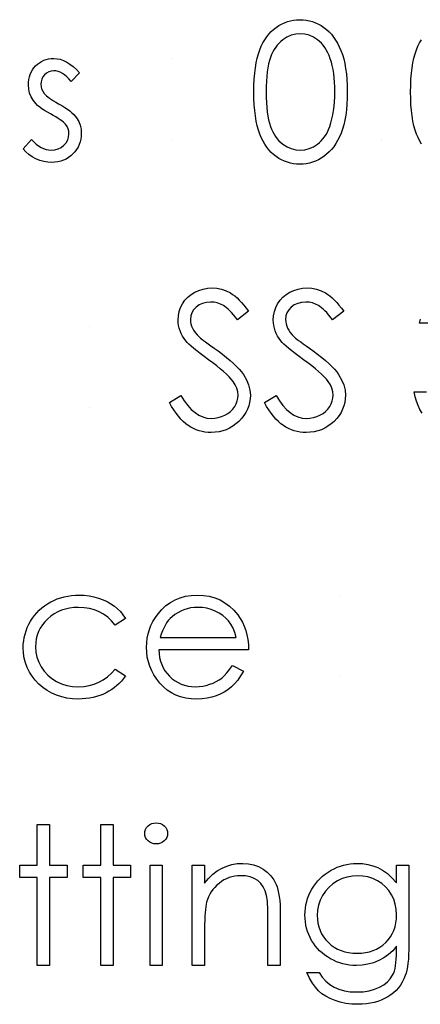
# Model space of a CAD drawing. Header units: inches. Extents: x -57.7 to -21.7, y -3.8 to 19.3.
# Tile 52 of 70: x -37.624 to -37.222, y 13.784 to 14.772. Entities that reach past the tile are written whole.
import ezdxf

# ---------------------------------------------------------------- set-up
doc = ezdxf.new("R2010")
doc.units = ezdxf.units.IN
doc.header["$LTSCALE"] = 0.5
doc.header["$MEASUREMENT"] = 0
doc.layers.add('APP-M-D', color=42, linetype='Continuous')

msp = doc.modelspace()

# ---------------------------------------------------------------- linework, layer by layer
at = {"layer": 'APP-M-D', "linetype": 'Continuous'}
for p, q in [((-37.47093, 14.73267), (-37.47093, 14.73267)), ((-37.47093, 14.65141), (-37.47093, 14.65141)), ((-37.26071, 14.65141), (-37.26071, 14.65141)), ((-37.55396, 14.46364), (-37.55396, 14.46364)), ((-37.55396, 14.38238), (-37.55396, 14.38238)), ((-37.3031, 14.19461), (-37.3031, 14.19461)), ((-37.3031, 14.11335), (-37.3031, 14.11335))]:
    msp.add_line(p, q, dxfattribs=at)
for points in [[(-37.38878, 14.69905), (-37.3887, 14.70568), (-37.38843, 14.71191), (-37.38796, 14.71779), (-37.38732, 14.72326), (-37.38652, 14.72834), (-37.3855, 14.73303), (-37.38431, 14.73734), (-37.38296, 14.74126), (-37.38144, 14.74487), (-37.37976, 14.74827), (-37.37791, 14.75141), (-37.37592, 14.75437), (-37.3738, 14.75707), (-37.37153, 14.75956), (-37.3691, 14.76179), (-37.36651, 14.76384), (-37.3638, 14.76563), (-37.36102, 14.7672), (-37.35817, 14.76853), (-37.35522, 14.7696), (-37.35221, 14.77046), (-37.34912, 14.77107), (-37.34597, 14.77143), (-37.34271, 14.77154), (-37.33943, 14.77143), (-37.3362, 14.77107), (-37.33308, 14.77046), (-37.33002, 14.7696), (-37.32704, 14.76853), (-37.32414, 14.7672), (-37.32129, 14.76563), (-37.31856, 14.76381), (-37.31594, 14.76177), (-37.31343, 14.75945), (-37.31108, 14.75691), (-37.30887, 14.75415), (-37.3068, 14.75111), (-37.30487, 14.74785), (-37.3031, 14.74435), (-37.30145, 14.74059), (-37.29998, 14.73656), (-37.29869, 14.7322), (-37.29761, 14.72751), (-37.29673, 14.72249), (-37.29604, 14.71713), (-37.29554, 14.71142), (-37.29526, 14.7054), (-37.29515, 14.69905), (-37.29526, 14.69273), (-37.29554, 14.68674), (-37.29604, 14.68105), (-37.2967, 14.67573), (-37.29758, 14.67073), (-37.29866, 14.66607), (-37.2999, 14.6617), (-37.30136, 14.6577), (-37.30299, 14.65398), (-37.30476, 14.6505), (-37.30666, 14.64724), (-37.30873, 14.6442), (-37.31094, 14.64142), (-37.31332, 14.63888), (-37.31583, 14.63656), (-37.31848, 14.63449), (-37.32124, 14.63267), (-37.32408, 14.63106), (-37.32701, 14.62974), (-37.32999, 14.62864), (-37.33305, 14.62778), (-37.3362, 14.62717), (-37.33943, 14.62679), (-37.34271, 14.62668), (-37.34597, 14.62679), (-37.34912, 14.62714), (-37.35221, 14.62775), (-37.35519, 14.62858), (-37.35812, 14.62963), (-37.36096, 14.63095), (-37.36372, 14.6325), (-37.3664, 14.63427), (-37.36897, 14.63628), (-37.37139, 14.63852), (-37.37366, 14.641), (-37.37578, 14.64373), (-37.37777, 14.64666), (-37.37962, 14.64983), (-37.38133, 14.65326), (-37.38288, 14.6569), (-37.38426, 14.66085), (-37.38547, 14.66518), (-37.38647, 14.6699), (-37.38729, 14.67498), (-37.38796, 14.68042), (-37.38843, 14.68627), (-37.3887, 14.69248), (-37.38878, 14.69905)], [(-37.37642, 14.69911), (-37.37636, 14.69359), (-37.37614, 14.6884), (-37.37581, 14.68354), (-37.37537, 14.67907), (-37.37476, 14.67493), (-37.37404, 14.67112), (-37.37319, 14.66767), (-37.37219, 14.66457), (-37.37106, 14.66173), (-37.36982, 14.65908), (-37.36847, 14.6566), (-37.36698, 14.65431), (-37.36535, 14.65218), (-37.36361, 14.65022), (-37.36173, 14.64845), (-37.35975, 14.64685), (-37.35555, 14.6442), (-37.35124, 14.64233), (-37.34683, 14.64119), (-37.3423, 14.64081), (-37.33775, 14.64117), (-37.33333, 14.6423), (-37.32908, 14.64412), (-37.32497, 14.64672), (-37.32301, 14.64829), (-37.32118, 14.65003), (-37.31947, 14.65199), (-37.31787, 14.65411), (-37.31641, 14.6564), (-37.31506, 14.65892), (-37.31384, 14.66159), (-37.31274, 14.66446), (-37.31152, 14.66816), (-37.31045, 14.67203), (-37.30956, 14.67609), (-37.30882, 14.68031), (-37.30827, 14.68473), (-37.30785, 14.68933), (-37.3076, 14.69414), (-37.30752, 14.69911), (-37.3076, 14.70407), (-37.3078, 14.70882), (-37.30818, 14.71332), (-37.30868, 14.7176), (-37.30934, 14.72166), (-37.31012, 14.72547), (-37.31108, 14.72906), (-37.31216, 14.73242), (-37.31337, 14.73557), (-37.3147, 14.73847), (-37.31613, 14.74117), (-37.31768, 14.74366), (-37.31933, 14.74592), (-37.32113, 14.74796), (-37.32301, 14.74979), (-37.32499, 14.75139), (-37.32916, 14.75401), (-37.33341, 14.75591), (-37.3378, 14.75702), (-37.3423, 14.7574), (-37.34686, 14.75702), (-37.3513, 14.75591), (-37.35558, 14.75401), (-37.35975, 14.75139), (-37.36173, 14.74981), (-37.36358, 14.74805), (-37.36532, 14.74609), (-37.36692, 14.74396), (-37.36841, 14.74167), (-37.36979, 14.73919), (-37.37104, 14.73654), (-37.37217, 14.73369), (-37.37316, 14.7306), (-37.37402, 14.72715), (-37.37476, 14.72337), (-37.37534, 14.7192), (-37.37581, 14.7147), (-37.37614, 14.70987), (-37.37636, 14.70465), (-37.37642, 14.69911)], [(-37.23156, 14.69905), (-37.23147, 14.70568), (-37.2312, 14.71191), (-37.23073, 14.71779), (-37.23009, 14.72326), (-37.22929, 14.72834), (-37.22827, 14.73303), (-37.22708, 14.73734), (-37.22573, 14.74126), (-37.22421, 14.74487), (-37.22253, 14.74827), (-37.22068, 14.75141)], [(-37.56368, 14.71835), (-37.57207, 14.70971), (-37.57428, 14.71219), (-37.57649, 14.71434), (-37.57869, 14.71617), (-37.58085, 14.71766), (-37.58303, 14.71882), (-37.58518, 14.71964), (-37.58733, 14.72014), (-37.58946, 14.72031), (-37.59205, 14.72006), (-37.59446, 14.71928), (-37.59669, 14.71801), (-37.59871, 14.71622), (-37.60039, 14.71409), (-37.60158, 14.71183), (-37.6023, 14.70937), (-37.60254, 14.70675), (-37.60232, 14.70438), (-37.60169, 14.70209), (-37.60061, 14.69982), (-37.59912, 14.69762), (-37.59815, 14.69648), (-37.59694, 14.69532), (-37.5955, 14.69408), (-37.59382, 14.69281), (-37.59189, 14.69149), (-37.58974, 14.69014), (-37.58736, 14.6887), (-37.58474, 14.68724), (-37.58154, 14.68542), (-37.57861, 14.68362), (-37.57593, 14.68183), (-37.57353, 14.68006), (-37.57141, 14.67829), (-37.56953, 14.67655), (-37.56793, 14.67482), (-37.5666, 14.6731), (-37.56456, 14.66954), (-37.56307, 14.66576), (-37.56222, 14.66176), (-37.56191, 14.65754), (-37.56205, 14.65455), (-37.56244, 14.65168), (-37.5631, 14.64892), (-37.56401, 14.6463), (-37.56522, 14.64376), (-37.56666, 14.64136), (-37.56837, 14.63907), (-37.57036, 14.63689), (-37.57254, 14.6349), (-37.57483, 14.63319), (-37.57726, 14.63175), (-37.57983, 14.63057), (-37.58253, 14.62963), (-37.58537, 14.62897), (-37.58833, 14.62858), (-37.59142, 14.62844), (-37.59559, 14.62866), (-37.59965, 14.62935), (-37.60362, 14.63048), (-37.60751, 14.63206), (-37.61118, 14.63405), (-37.61452, 14.63639), (-37.61753, 14.63907), (-37.62021, 14.64208), (-37.61201, 14.65141), (-37.60964, 14.64892), (-37.60724, 14.64677), (-37.60478, 14.64495), (-37.60232, 14.64346), (-37.59981, 14.6423), (-37.59724, 14.64147), (-37.59468, 14.64097), (-37.59205, 14.64081), (-37.58849, 14.64111), (-37.58521, 14.64202), (-37.5822, 14.64351), (-37.57947, 14.64564), (-37.5772, 14.64815), (-37.57558, 14.65091), (-37.57461, 14.65384), (-37.57428, 14.65701), (-37.5745, 14.65963), (-37.57513, 14.66212), (-37.57618, 14.66444), (-37.57767, 14.66662), (-37.57864, 14.66767), (-37.57988, 14.6688), (-37.5814, 14.67001), (-37.58317, 14.67128), (-37.58521, 14.67261), (-37.58753, 14.67399), (-37.59009, 14.67545), (-37.59294, 14.677), (-37.596, 14.67874), (-37.59882, 14.68047), (-37.60136, 14.68221), (-37.60368, 14.68392), (-37.60572, 14.68564), (-37.60748, 14.68735), (-37.60903, 14.68906), (-37.6103, 14.69074), (-37.61232, 14.69425), (-37.61375, 14.69803), (-37.61463, 14.702), (-37.61491, 14.70626), (-37.6148, 14.70904), (-37.61447, 14.71169), (-37.61389, 14.71423), (-37.61312, 14.71666), (-37.61209, 14.71895), (-37.61085, 14.72113), (-37.60939, 14.7232), (-37.60771, 14.72514), (-37.60583, 14.7269), (-37.60384, 14.72842), (-37.60174, 14.72972), (-37.59953, 14.73079), (-37.59719, 14.73162), (-37.59473, 14.7322), (-37.59216, 14.73256), (-37.58946, 14.73267), (-37.58626, 14.73245), (-37.58306, 14.73179), (-37.57983, 14.73066), (-37.5766, 14.72908), (-37.57339, 14.72707), (-37.57017, 14.72461), (-37.56691, 14.72171), (-37.56368, 14.71835)], [(-37.22054, 14.64666), (-37.22239, 14.64983), (-37.2241, 14.65326), (-37.22565, 14.6569), (-37.22703, 14.66085), (-37.22824, 14.66518), (-37.22924, 14.6699), (-37.23007, 14.67498), (-37.23073, 14.68042), (-37.2312, 14.68627), (-37.23147, 14.69248), (-37.23156, 14.69905)], [(-37.47358, 14.38776), (-37.46193, 14.39475), (-37.45859, 14.38936), (-37.45514, 14.3847), (-37.45155, 14.38075), (-37.44783, 14.37752), (-37.44399, 14.37501), (-37.44002, 14.37321), (-37.4359, 14.37214), (-37.43168, 14.37178), (-37.42806, 14.37197), (-37.42456, 14.37258), (-37.42116, 14.37357), (-37.41788, 14.37498), (-37.41484, 14.37672), (-37.41219, 14.37876), (-37.40993, 14.38105), (-37.40805, 14.38362), (-37.40659, 14.38638), (-37.40551, 14.38922), (-37.4049, 14.39212), (-37.40468, 14.39513), (-37.40499, 14.39855), (-37.40593, 14.40198), (-37.40747, 14.40532), (-37.40962, 14.40866), (-37.4115, 14.411), (-37.41371, 14.41346), (-37.4163, 14.41603), (-37.41923, 14.41873), (-37.42252, 14.42152), (-37.42613, 14.42445), (-37.43013, 14.42748), (-37.43447, 14.43063), (-37.4388, 14.43375), (-37.44269, 14.43667), (-37.44614, 14.43935), (-37.44918, 14.44181), (-37.4518, 14.44404), (-37.45398, 14.44603), (-37.45572, 14.44783), (-37.45705, 14.44937), (-37.45884, 14.45183), (-37.46041, 14.45431), (-37.46174, 14.45685), (-37.46282, 14.45947), (-37.46367, 14.4621), (-37.46428, 14.4648), (-37.46464, 14.46756), (-37.46475, 14.47035), (-37.46447, 14.47471), (-37.46364, 14.47891), (-37.46229, 14.48288), (-37.46039, 14.48666), (-37.45796, 14.49014), (-37.45511, 14.49326), (-37.4518, 14.49594), (-37.44808, 14.49826), (-37.44402, 14.50011), (-37.43977, 14.50146), (-37.43538, 14.50223), (-37.4308, 14.50251), (-37.42594, 14.5022), (-37.42122, 14.50127), (-37.41669, 14.49969), (-37.4123, 14.49751), (-37.41012, 14.49613), (-37.40794, 14.4945), (-37.40571, 14.4926), (-37.40344, 14.49045), (-37.40115, 14.48802), (-37.39883, 14.48534), (-37.39646, 14.48239), (-37.39408, 14.47918), (-37.40526, 14.47071), (-37.40731, 14.4733), (-37.40927, 14.47565), (-37.41114, 14.47778), (-37.41296, 14.47965), (-37.41468, 14.48131), (-37.41633, 14.48274), (-37.41793, 14.48396), (-37.41942, 14.48493), (-37.42241, 14.48644), (-37.42552, 14.48752), (-37.42878, 14.48815), (-37.43218, 14.48838), (-37.43643, 14.48807), (-37.44026, 14.48711), (-37.44369, 14.48553), (-37.44672, 14.48332), (-37.44921, 14.48067), (-37.45097, 14.47772), (-37.45202, 14.47446), (-37.45238, 14.47093), (-37.45227, 14.46872), (-37.45189, 14.46654), (-37.45131, 14.46439), (-37.45045, 14.46226), (-37.44926, 14.46011), (-37.44769, 14.45787), (-37.4457, 14.45556), (-37.4433, 14.45313), (-37.44239, 14.45233), (-37.44109, 14.45128), (-37.43938, 14.44998), (-37.43726, 14.44838), (-37.43474, 14.44653), (-37.43182, 14.44443), (-37.42851, 14.44206), (-37.42478, 14.43941), (-37.42031, 14.43612), (-37.41619, 14.43295), (-37.41247, 14.42986), (-37.4091, 14.42685), (-37.40609, 14.42395), (-37.40344, 14.42113), (-37.40115, 14.4184), (-37.39925, 14.41575), (-37.39621, 14.41056), (-37.39406, 14.40537), (-37.39276, 14.40016), (-37.39232, 14.39494), (-37.39248, 14.39124), (-37.39304, 14.38765), (-37.39392, 14.3842), (-37.39519, 14.38086), (-37.39679, 14.37763), (-37.39878, 14.37454), (-37.4011, 14.37159), (-37.4038, 14.36874), (-37.40675, 14.36615), (-37.40985, 14.36388), (-37.4131, 14.36198), (-37.4165, 14.36043), (-37.42006, 14.35922), (-37.42379, 14.35834), (-37.42765, 14.35781), (-37.43168, 14.35765), (-37.4348, 14.35776), (-37.43786, 14.35809), (-37.44084, 14.35861), (-37.44374, 14.35939), (-37.44656, 14.36035), (-37.44932, 14.36154), (-37.452, 14.36295), (-37.45462, 14.36458), (-37.45716, 14.36645), (-37.45964, 14.36863), (-37.4621, 14.37109), (-37.4645, 14.37385), (-37.46685, 14.37689), (-37.46914, 14.38023), (-37.47137, 14.38384), (-37.47358, 14.38776)], [(-37.37819, 14.38776), (-37.36654, 14.39475), (-37.3632, 14.38936), (-37.35975, 14.3847), (-37.35616, 14.38075), (-37.35243, 14.37752), (-37.34859, 14.37501), (-37.34462, 14.37321), (-37.34051, 14.37214), (-37.33628, 14.37178), (-37.33267, 14.37197), (-37.32916, 14.37258), (-37.32577, 14.37357), (-37.32248, 14.37498), (-37.31945, 14.37672), (-37.3168, 14.37876), (-37.31453, 14.38105), (-37.31265, 14.38362), (-37.31119, 14.38638), (-37.31012, 14.38922), (-37.30951, 14.39212), (-37.30929, 14.39513), (-37.30959, 14.39855), (-37.31053, 14.40198), (-37.31207, 14.40532), (-37.31423, 14.40866), (-37.31611, 14.411), (-37.31831, 14.41346), (-37.32091, 14.41603), (-37.32383, 14.41873), (-37.32712, 14.42152), (-37.33073, 14.42445), (-37.33474, 14.42748), (-37.33907, 14.43063), (-37.3434, 14.43375), (-37.3473, 14.43667), (-37.35075, 14.43935), (-37.35378, 14.44181), (-37.35641, 14.44404), (-37.35859, 14.44603), (-37.36033, 14.44783), (-37.36165, 14.44937), (-37.36344, 14.45183), (-37.36502, 14.45431), (-37.36634, 14.45685), (-37.36742, 14.45947), (-37.36828, 14.4621), (-37.36888, 14.4648), (-37.36924, 14.46756), (-37.36935, 14.47035), (-37.36908, 14.47471), (-37.36825, 14.47891), (-37.36689, 14.48288), (-37.36499, 14.48666), (-37.36256, 14.49014), (-37.35972, 14.49326), (-37.35641, 14.49594), (-37.35268, 14.49826), (-37.34862, 14.50011), (-37.34437, 14.50146), (-37.33998, 14.50223), (-37.3354, 14.50251), (-37.33054, 14.5022), (-37.32582, 14.50127), (-37.32129, 14.49969), (-37.31691, 14.49751), (-37.31472, 14.49613), (-37.31254, 14.4945), (-37.31031, 14.4926), (-37.30804, 14.49045), (-37.30575, 14.48802), (-37.30344, 14.48534), (-37.30106, 14.48239), (-37.29869, 14.47918), (-37.30987, 14.47071), (-37.31191, 14.4733), (-37.31387, 14.47565), (-37.31575, 14.47778), (-37.31757, 14.47965), (-37.31928, 14.48131), (-37.32094, 14.48274), (-37.32254, 14.48396), (-37.32403, 14.48493), (-37.32701, 14.48644), (-37.33013, 14.48752), (-37.33338, 14.48815), (-37.33678, 14.48838), (-37.34103, 14.48807), (-37.34487, 14.48711), (-37.34829, 14.48553), (-37.35133, 14.48332), (-37.35381, 14.48067), (-37.35558, 14.47772), (-37.35663, 14.47446), (-37.35699, 14.47093), (-37.35687, 14.46872), (-37.35649, 14.46654), (-37.35591, 14.46439), (-37.35505, 14.46226), (-37.35387, 14.46011), (-37.35229, 14.45787), (-37.35031, 14.45556), (-37.3479, 14.45313), (-37.34699, 14.45233), (-37.3457, 14.45128), (-37.34398, 14.44998), (-37.34186, 14.44838), (-37.33935, 14.44653), (-37.33642, 14.44443), (-37.33311, 14.44206), (-37.32938, 14.43941), (-37.32491, 14.43612), (-37.3208, 14.43295), (-37.31707, 14.42986), (-37.3137, 14.42685), (-37.31069, 14.42395), (-37.30804, 14.42113), (-37.30575, 14.4184), (-37.30385, 14.41575), (-37.30081, 14.41056), (-37.29866, 14.40537), (-37.29736, 14.40016), (-37.29692, 14.39494), (-37.29709, 14.39124), (-37.29764, 14.38765), (-37.29852, 14.3842), (-37.29979, 14.38086), (-37.30139, 14.37763), (-37.30338, 14.37454), (-37.3057, 14.37159), (-37.3084, 14.36874), (-37.31136, 14.36615), (-37.31445, 14.36388), (-37.31771, 14.36198), (-37.3211, 14.36043), (-37.32466, 14.35922), (-37.32839, 14.35834), (-37.33225, 14.35781), (-37.33628, 14.35765), (-37.3394, 14.35776), (-37.34247, 14.35809), (-37.34545, 14.35861), (-37.34835, 14.35939), (-37.35116, 14.36035), (-37.35392, 14.36154), (-37.3566, 14.36295), (-37.35922, 14.36458), (-37.36176, 14.36645), (-37.36425, 14.36863), (-37.3667, 14.37109), (-37.3691, 14.37385), (-37.37145, 14.37689), (-37.37374, 14.38023), (-37.37598, 14.38384), (-37.37818, 14.38776)], [(-37.21036, 14.46718), (-37.22272, 14.46718), (-37.22165, 14.47132)], [(-37.22013, 14.37708), (-37.22223, 14.38072), (-37.22408, 14.38464), (-37.22565, 14.38889), (-37.22697, 14.39342), (-37.22802, 14.39828), (-37.21566, 14.39828)], [(-37.51775, 14.17101), (-37.5281, 14.16458), (-37.5316, 14.16872), (-37.53544, 14.17231), (-37.53955, 14.17535), (-37.54397, 14.17783), (-37.54872, 14.17976), (-37.55377, 14.18114), (-37.5591, 14.18197), (-37.56475, 14.18225), (-37.56928, 14.18205), (-37.57364, 14.18153), (-37.57778, 14.18062), (-37.58173, 14.17938), (-37.58548, 14.17775), (-37.58905, 14.17576), (-37.59241, 14.17344), (-37.59559, 14.17074), (-37.59846, 14.16778), (-37.60094, 14.16466), (-37.60307, 14.16141), (-37.60478, 14.15798), (-37.60613, 14.15442), (-37.60707, 14.1507), (-37.60765, 14.14681), (-37.60784, 14.14278), (-37.60748, 14.1375), (-37.60644, 14.1324), (-37.60467, 14.12743), (-37.60221, 14.12262), (-37.59912, 14.11818), (-37.5955, 14.11423), (-37.59139, 14.11084), (-37.58673, 14.10797), (-37.58165, 14.10568), (-37.57629, 14.10405), (-37.57063, 14.10308), (-37.56467, 14.10275), (-37.55921, 14.10303), (-37.55399, 14.10385), (-37.54905, 14.10523), (-37.54433, 14.10717), (-37.53988, 14.10965), (-37.53572, 14.11269), (-37.53177, 14.11628), (-37.5281, 14.12042), (-37.51775, 14.11363), (-37.51962, 14.11095), (-37.52167, 14.10841), (-37.52387, 14.10604), (-37.52622, 14.10383), (-37.52871, 14.10176), (-37.53138, 14.09985), (-37.5342, 14.09809), (-37.53715, 14.09648), (-37.54024, 14.09505), (-37.54345, 14.09381), (-37.54673, 14.09276), (-37.55015, 14.0919), (-37.55366, 14.09124), (-37.5573, 14.09077), (-37.56103, 14.09047), (-37.56487, 14.09038), (-37.57072, 14.09061), (-37.57629, 14.09132), (-37.58162, 14.09248), (-37.5867, 14.09411), (-37.59153, 14.09621), (-37.59611, 14.09878), (-37.60042, 14.10181), (-37.60448, 14.10532), (-37.60817, 14.10915), (-37.61135, 14.11321), (-37.61405, 14.11744), (-37.61626, 14.12188), (-37.618, 14.12654), (-37.61922, 14.13138), (-37.61996, 14.13643), (-37.62021, 14.14167), (-37.6201, 14.14523), (-37.61974, 14.14874), (-37.61919, 14.15219), (-37.61836, 14.15556), (-37.61734, 14.15887), (-37.61607, 14.16213), (-37.61458, 14.1653), (-37.61287, 14.16842), (-37.61094, 14.17143), (-37.60884, 14.17424), (-37.60657, 14.17692), (-37.60412, 14.1794), (-37.60152, 14.18172), (-37.59873, 14.18388), (-37.59575, 14.18586), (-37.59263, 14.18769), (-37.58938, 14.18931), (-37.58601, 14.19072), (-37.58256, 14.19191), (-37.579, 14.19288), (-37.57535, 14.19365), (-37.57163, 14.19417), (-37.56779, 14.1945), (-37.56384, 14.19461), (-37.5589, 14.19442), (-37.55402, 14.19384), (-37.54924, 14.1929), (-37.54455, 14.19155), (-37.54008, 14.18989), (-37.53594, 14.18802), (-37.53218, 14.18589), (-37.52876, 14.18355), (-37.52564, 14.18092), (-37.52277, 14.17797), (-37.52012, 14.17466), (-37.51775, 14.17101)], [(-37.41037, 14.12395), (-37.39938, 14.11818), (-37.40209, 14.11357), (-37.40499, 14.10943), (-37.40808, 14.10573), (-37.41139, 14.10253), (-37.4149, 14.09974), (-37.4186, 14.09731), (-37.42254, 14.09521), (-37.42668, 14.09348), (-37.43107, 14.09212), (-37.43574, 14.09116), (-37.44068, 14.09058), (-37.4459, 14.09038), (-37.45169, 14.09063), (-37.45716, 14.09138), (-37.46229, 14.09262), (-37.46712, 14.09436), (-37.47159, 14.0966), (-37.47576, 14.09933), (-37.47963, 14.10256), (-37.48313, 14.10628), (-37.48628, 14.11031), (-37.48901, 14.11448), (-37.4913, 14.11879), (-37.49318, 14.12323), (-37.49467, 14.12779), (-37.49572, 14.13245), (-37.49633, 14.13728), (-37.49655, 14.14222), (-37.49635, 14.14686), (-37.49583, 14.15139), (-37.49492, 14.15578), (-37.49365, 14.16005), (-37.49202, 14.1642), (-37.49003, 14.1682), (-37.48766, 14.17209), (-37.48495, 14.17584), (-37.48112, 14.18023), (-37.47698, 14.18407), (-37.47253, 14.18727), (-37.46776, 14.18992), (-37.46268, 14.19196), (-37.4573, 14.19345), (-37.45161, 14.19431), (-37.44559, 14.19461), (-37.43941, 14.19431), (-37.43353, 14.19337), (-37.42798, 14.19183), (-37.42276, 14.18967), (-37.41785, 14.18689), (-37.41327, 14.18346), (-37.40899, 14.17943), (-37.40504, 14.17479), (-37.4025, 14.17118), (-37.40032, 14.16737), (-37.39845, 14.16331), (-37.39693, 14.15906), (-37.39571, 14.15459), (-37.39483, 14.1499), (-37.3943, 14.14498), (-37.39408, 14.13985), (-37.48418, 14.13985), (-37.48393, 14.13587), (-37.48338, 14.13207), (-37.4825, 14.12845), (-37.48128, 14.12503), (-37.47979, 14.1218), (-37.47797, 14.11873), (-37.47582, 14.11586), (-37.47336, 14.11316), (-37.47066, 14.11073), (-37.46781, 14.1086), (-37.4648, 14.10681), (-37.46163, 14.10535), (-37.45832, 14.10421), (-37.45484, 14.10341), (-37.45122, 14.10292), (-37.44744, 14.10275), (-37.44374, 14.10289), (-37.44013, 14.10333), (-37.43654, 14.10408), (-37.433, 14.1051), (-37.42961, 14.10637), (-37.42649, 14.10786), (-37.42365, 14.10951), (-37.42105, 14.11136), (-37.41854, 14.1136), (-37.41592, 14.11647), (-37.41319, 14.11989), (-37.41037, 14.12395)], [(-37.40645, 14.15222), (-37.40791, 14.1571), (-37.40971, 14.16146), (-37.41178, 14.1653), (-37.41415, 14.16861), (-37.41686, 14.17154), (-37.42, 14.17416), (-37.42354, 14.17648), (-37.42748, 14.17849), (-37.43168, 14.18015), (-37.43601, 14.18131), (-37.44043, 14.18203), (-37.44496, 14.18225), (-37.44866, 14.18211), (-37.45224, 14.18167), (-37.45569, 14.18092), (-37.45898, 14.1799), (-37.46218, 14.17855), (-37.46522, 14.17695), (-37.46812, 14.17502), (-37.4709, 14.17281), (-37.47284, 14.17099), (-37.47463, 14.16894), (-37.47631, 14.16671), (-37.47786, 14.16425), (-37.4793, 14.16155), (-37.48062, 14.15865), (-37.48181, 14.15556), (-37.48288, 14.15222), (-37.40645, 14.15222)], [(-37.60608, 13.96445), (-37.59371, 13.96445), (-37.59371, 13.92382), (-37.57604, 13.92382), (-37.57604, 13.91145), (-37.59371, 13.91145), (-37.59371, 13.82312), (-37.60608, 13.82312), (-37.60608, 13.91145), (-37.62374, 13.91145), (-37.62374, 13.92382), (-37.60608, 13.92382), (-37.60608, 13.96445)], [(-37.54248, 13.96445), (-37.53011, 13.96445), (-37.53011, 13.92382), (-37.51245, 13.92382), (-37.51245, 13.91145), (-37.53011, 13.91145), (-37.53011, 13.82312), (-37.54248, 13.82312), (-37.54248, 13.91145), (-37.56015, 13.91145), (-37.56015, 13.92382), (-37.54248, 13.92382), (-37.54248, 13.96445)], [(-37.48689, 13.96622), (-37.4846, 13.96602), (-37.48247, 13.96544), (-37.48051, 13.96445), (-37.47874, 13.9631), (-37.47725, 13.96147), (-37.4762, 13.95965), (-37.47557, 13.95769), (-37.47535, 13.95556), (-37.47557, 13.95349), (-37.4762, 13.95156), (-37.47725, 13.94977), (-37.47874, 13.94814), (-37.48051, 13.94678), (-37.48247, 13.94579), (-37.4846, 13.94521), (-37.48689, 13.94502), (-37.48915, 13.94521), (-37.49122, 13.94579), (-37.49318, 13.94678), (-37.49495, 13.94814), (-37.49641, 13.94977), (-37.49746, 13.95156), (-37.49809, 13.95349), (-37.49831, 13.95556), (-37.49809, 13.95769), (-37.49746, 13.95965), (-37.49641, 13.96147), (-37.49495, 13.9631), (-37.49318, 13.96445), (-37.49122, 13.96544), (-37.48915, 13.96602), (-37.48689, 13.96622)], [(-37.49301, 13.92382), (-37.48065, 13.92382), (-37.48065, 13.82312), (-37.49301, 13.82312), (-37.49301, 13.92382)], [(-37.45062, 13.92382), (-37.43825, 13.92382), (-37.43825, 13.90566), (-37.43419, 13.91051), (-37.42994, 13.91468), (-37.42547, 13.9181), (-37.42078, 13.92084), (-37.41589, 13.92291), (-37.41078, 13.9244), (-37.40546, 13.92528), (-37.39994, 13.92559), (-37.39436, 13.92523), (-37.38912, 13.92418), (-37.3842, 13.92238), (-37.37962, 13.9199), (-37.37548, 13.91681), (-37.37189, 13.91322), (-37.36891, 13.90913), (-37.36651, 13.90455), (-37.36551, 13.90198), (-37.36466, 13.89906), (-37.36394, 13.89583), (-37.36333, 13.89224), (-37.36289, 13.88832), (-37.36256, 13.88407), (-37.36234, 13.87946), (-37.36229, 13.87455), (-37.36229, 13.82312), (-37.37465, 13.82312), (-37.37465, 13.87049), (-37.37468, 13.8746), (-37.37473, 13.87836), (-37.37484, 13.88175), (-37.37501, 13.88482), (-37.37523, 13.88749), (-37.37548, 13.88981), (-37.37578, 13.8918), (-37.37611, 13.8934), (-37.37752, 13.89804), (-37.37948, 13.90207), (-37.38197, 13.90546), (-37.38498, 13.90825), (-37.38851, 13.91043), (-37.39254, 13.91198), (-37.39707, 13.91292), (-37.40209, 13.91322), (-37.40507, 13.91311), (-37.40797, 13.91275), (-37.41081, 13.91214), (-37.41354, 13.91131), (-37.41622, 13.91021), (-37.41882, 13.90891), (-37.42133, 13.90734), (-37.42376, 13.90555), (-37.42605, 13.90356), (-37.42812, 13.90149), (-37.43, 13.89928), (-37.43168, 13.89696), (-37.43314, 13.89453), (-37.43441, 13.89199), (-37.43549, 13.88931), (-37.43634, 13.88655), (-37.43679, 13.88451), (-37.43717, 13.88208), (-37.4375, 13.87929), (-37.43778, 13.87609), (-37.43797, 13.87253), (-37.43814, 13.86858), (-37.43822, 13.86425), (-37.43825, 13.85953), (-37.43825, 13.82312), (-37.45062, 13.82312), (-37.45062, 13.92382)], [(-37.24569, 13.92382), (-37.23332, 13.92382), (-37.23332, 13.84391), (-37.23338, 13.8388), (-37.23354, 13.83405), (-37.23385, 13.82966), (-37.23423, 13.82563), (-37.23476, 13.82194), (-37.23539, 13.81862), (-37.23614, 13.81564), (-37.23699, 13.81302), (-37.23837, 13.80965), (-37.23998, 13.8065), (-37.2418, 13.80355), (-37.24387, 13.80079), (-37.24619, 13.79822), (-37.2487, 13.79585), (-37.25146, 13.79367), (-37.25447, 13.79171), (-37.25764, 13.78997), (-37.26098, 13.78845), (-37.26449, 13.78716), (-37.26816, 13.78613), (-37.27197, 13.78531), (-37.27594, 13.78473), (-37.28008, 13.78437), (-37.28436, 13.78426), (-37.2906, 13.78448), (-37.29651, 13.7852), (-37.30211, 13.78633), (-37.30738, 13.78796), (-37.31224, 13.78997), (-37.31663, 13.79229), (-37.32052, 13.79491), (-37.32397, 13.79787), (-37.32712, 13.80134), (-37.33013, 13.80551), (-37.33303, 13.81042), (-37.33579, 13.81606), (-37.32342, 13.81606), (-37.3203, 13.81142), (-37.31674, 13.80744), (-37.31277, 13.80408), (-37.30838, 13.80137), (-37.30349, 13.7993), (-37.29805, 13.79781), (-37.29209, 13.79693), (-37.28555, 13.79662), (-37.27909, 13.79693), (-37.27315, 13.79781), (-37.26774, 13.7993), (-37.26286, 13.80137), (-37.25855, 13.80391), (-37.25491, 13.80675), (-37.25196, 13.8099), (-37.24964, 13.81335), (-37.2487, 13.81531), (-37.2479, 13.81755), (-37.24723, 13.82009), (-37.24668, 13.82293), (-37.24624, 13.82605), (-37.24594, 13.82947), (-37.24574, 13.8332), (-37.24569, 13.8372), (-37.24569, 13.84242), (-37.24955, 13.83803), (-37.2538, 13.83416), (-37.25847, 13.83085), (-37.26355, 13.82809), (-37.2689, 13.82591), (-37.27442, 13.82436), (-37.28008, 13.82343), (-37.28593, 13.82312), (-37.28939, 13.82323), (-37.29278, 13.82356), (-37.29612, 13.82409), (-37.29941, 13.82483), (-37.30263, 13.8258), (-37.30581, 13.82699), (-37.30896, 13.82837), (-37.31202, 13.82997), (-37.31497, 13.83176), (-37.31776, 13.83369), (-37.32038, 13.83576), (-37.32284, 13.838), (-37.3251, 13.84037), (-37.3272, 13.84289), (-37.32913, 13.84556), (-37.3309, 13.84838), (-37.33245, 13.8513), (-37.3338, 13.85431), (-37.33496, 13.85738), (-37.3359, 13.86052), (-37.33661, 13.86373), (-37.33714, 13.86701), (-37.33744, 13.87038), (-37.33755, 13.8738), (-37.33744, 13.87722), (-37.33711, 13.88062), (-37.33659, 13.88393), (-37.33581, 13.88719), (-37.33485, 13.89039), (-37.33366, 13.89354), (-37.33225, 13.8966), (-37.33062, 13.89964), (-37.3288, 13.90256), (-37.32682, 13.90532), (-37.32466, 13.90792), (-37.32234, 13.91038), (-37.31986, 13.91267), (-37.31721, 13.91479), (-37.31439, 13.91678), (-37.31141, 13.9186), (-37.30832, 13.92023), (-37.3052, 13.92167), (-37.30203, 13.92285), (-37.29883, 13.92385), (-37.29557, 13.92459), (-37.29226, 13.92514), (-37.28892, 13.92547), (-37.28555, 13.92559), (-37.28, 13.92531), (-37.27464, 13.92451), (-37.26948, 13.92318), (-37.26451, 13.92131), (-37.25968, 13.91877), (-37.25491, 13.9154), (-37.25027, 13.9112), (-37.24569, 13.90621), (-37.24569, 13.92382)], [(-37.28455, 13.91322), (-37.28996, 13.91289), (-37.29518, 13.91189), (-37.30018, 13.91027), (-37.30501, 13.90795), (-37.30948, 13.90508), (-37.31343, 13.90168), (-37.31688, 13.89779), (-37.31983, 13.8934), (-37.32218, 13.88865), (-37.32383, 13.88374), (-37.32486, 13.8786), (-37.32519, 13.8733), (-37.32502, 13.8693), (-37.3245, 13.86547), (-37.32361, 13.86179), (-37.3224, 13.85834), (-37.32085, 13.85503), (-37.31895, 13.85191), (-37.31668, 13.84896), (-37.31409, 13.8462), (-37.31122, 13.84369), (-37.30813, 13.84151), (-37.30482, 13.83968), (-37.30134, 13.83817), (-37.29764, 13.83701), (-37.29372, 13.83615), (-37.28961, 13.83565), (-37.2853, 13.83549), (-37.28094, 13.83565), (-37.2768, 13.83615), (-37.27288, 13.83698), (-37.26918, 13.83814), (-37.2657, 13.83963), (-37.26244, 13.84148), (-37.25938, 13.84363), (-37.25656, 13.84612), (-37.25403, 13.84888), (-37.25182, 13.85186), (-37.24994, 13.85503), (-37.24839, 13.8584), (-37.24721, 13.86199), (-37.24638, 13.8658), (-37.24585, 13.8698), (-37.24569, 13.87402), (-37.24599, 13.87952), (-37.24693, 13.88468), (-37.2485, 13.88956), (-37.25069, 13.89412), (-37.25345, 13.89831), (-37.25673, 13.90204), (-37.26051, 13.9053), (-37.26485, 13.90808), (-37.26951, 13.91032), (-37.27434, 13.91195), (-37.27937, 13.91289), (-37.28455, 13.91322)]]:
    msp.add_lwpolyline(points, dxfattribs=at)

doc.saveas('drawing.dxf')
